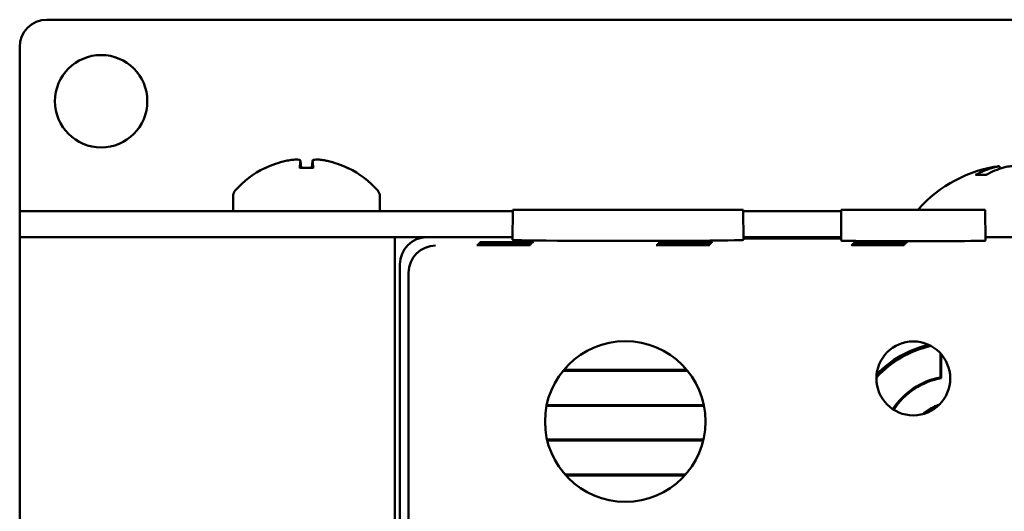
# Model space of a CAD drawing. Header units: inches. Extents: x 1.3 to 23.8, y 0.4 to 18.6.
# Tile 16 of 24: x 9.157 to 10.97, y 10.653 to 11.557. Entities that reach past the tile are written whole.
import ezdxf

# ---------------------------------------------------------------- set-up
doc = ezdxf.new("R2010")
doc.units = ezdxf.units.IN
doc.header["$LTSCALE"] = 0.8
doc.header["$MEASUREMENT"] = 0
doc.layers.add('Visible (ANSI)', color=7, linetype='Continuous', lineweight=50)

msp = doc.modelspace()

# ---------------------------------------------------------------- linework, layer by layer
at = {"layer": 'Visible (ANSI)'}
for p, q in [((9.2074, 11.5571), (11.9074, 11.5571)), ((9.1574, 11.2049), (9.1574, 11.5071)), ((9.6744, 11.2977), (9.6755, 11.2847)), ((9.6964, 11.2977), (9.6953, 11.2847)), ((9.6976, 11.2847), (9.6732, 11.2847)), ((10.9616, 11.288), (10.962, 11.2831)), ((10.9373, 11.272), (10.9192, 11.272)), ((9.5504, 11.233), (9.5504, 11.2049)), ((9.8204, 11.233), (9.8204, 11.2049)), ((9.1574, 11.2049), (9.2074, 11.2049)), ((9.1574, 11.2049), (9.1574, 11.1571)), ((9.1574, 11.2049), (9.1574, 11.2049)), ((9.6147, 11.2049), (9.2074, 11.2049)), ((9.6147, 11.2049), (9.7561, 11.2049)), ((10.0654, 11.2049), (9.7561, 11.2049)), ((10.0654, 11.2071), (10.0649, 11.1521)), ((10.0654, 11.2071), (10.4894, 11.2071)), ((10.4894, 11.2071), (10.4899, 11.1521)), ((10.6701, 11.2049), (10.4894, 11.2049)), ((10.6701, 11.2071), (10.6696, 11.1508)), ((10.6701, 11.2071), (10.9352, 11.2071)), ((10.9352, 11.2071), (10.9357, 11.1508)), ((9.1574, 11.1571), (9.1774, 11.1571)), ((9.1574, 11.1571), (9.1574, 7.6571)), ((9.8479, 11.1571), (9.1774, 11.1571)), ((9.8479, 11.1571), (9.9074, 11.1571)), ((9.8479, 10.2571), (9.8479, 11.1571)), ((10.065, 11.1571), (9.9074, 11.1571)), ((10.6697, 11.1571), (10.4898, 11.1571)), ((10.4899, 11.1556), (10.6696, 11.1556)), ((10.6696, 11.1544), (10.4899, 11.1544)), ((11.2074, 11.1571), (10.9356, 11.1571)), ((10.7311, 11.143), (10.7311, 11.1422)), ((10.7311, 11.143), (10.7439, 11.143)), ((10.7439, 11.1422), (10.7311, 11.1422)), ((10.7328, 11.1448), (10.7328, 11.1439)), ((10.7328, 11.1448), (10.7457, 11.1448)), ((10.7457, 11.1439), (10.7328, 11.1439)), ((10.7346, 11.1465), (10.7346, 11.1457)), ((10.7346, 11.1465), (10.7474, 11.1465)), ((10.7474, 11.1457), (10.7346, 11.1457)), ((10.7363, 11.1483), (10.7363, 11.1474)), ((10.7363, 11.1483), (10.7492, 11.1483)), ((10.7492, 11.1474), (10.7363, 11.1474)), ((10.7439, 11.143), (10.7439, 11.1422)), ((10.7457, 11.1448), (10.7457, 11.1439)), ((10.7474, 11.1465), (10.7474, 11.1457)), ((10.7492, 11.1483), (10.7492, 11.1474)), ((9.8574, 11.1071), (9.8574, 10.2871)), ((9.8732, 7.7229), (9.8732, 11.0913)), ((10.8524, 10.8993), (10.8524, 10.9436)), ((10.8542, 10.9416), (10.8542, 10.8977)), ((10.3856, 10.9131), (10.1592, 10.9131)), ((10.387, 10.9115), (10.1579, 10.9115)), ((10.1274, 10.8468), (10.4174, 10.8468)), ((10.1277, 10.8484), (10.4171, 10.8484)), ((10.4165, 10.785), (10.1283, 10.785)), ((10.4161, 10.7834), (10.1287, 10.7834)), ((10.1616, 10.7203), (10.3832, 10.7203)), ((10.163, 10.7187), (10.3818, 10.7187))]:
    msp.add_line(p, q, dxfattribs=at)
for centre, radius in [((9.3074, 11.4071), 0.085), ((10.2724, 10.8181), 0.1478), ((10.8026, 10.8973), 0.068)]:
    msp.add_circle(centre, radius, dxfattribs=at)
for centre, radius, start, end in [((9.2074, 11.5071), 0.05, 90, 180), ((9.6854, 11.1264), 0.1755, 115.9738, 138.3884), ((9.611, 11.2791), 0.0056, 93.0312, 115.9738), ((9.7598, 11.2791), 0.0056, 64.0262, 86.9688), ((9.6854, 11.1264), 0.1755, 41.6116, 64.0262), ((10.9934, 11.0476), 0.2424, 97.5437, 138.4591), ((9.5654, 11.233), 0.015, 138.3884, 180), ((9.8054, 11.233), 0.015, 0, 41.6116), ((10.8269, 11.1952), 0.02, 138.4591, 143.3755), ((10.8774, 10.7671), 0.1945, 102.5279, 137.2191), ((10.8774, 10.7671), 0.1978, 103.6853, 136.0617), ((10.8774, 10.7671), 0.1345, 100.7121, 146.8179), ((10.8774, 10.7671), 0.1327, 100.0612, 146.8153), ((10.8774, 10.7671), 0.0863, 107.9565, 131.7905), ((10.8774, 10.7671), 0.084, 111.7175, 128.0295)]:
    msp.add_arc(centre, radius, start, end, dxfattribs=at)
for centre, major_axis, ratio, start_param, end_param in [((9.685, 11.1269), (0.1419, 0.103), 0.994184, 1.162703, 1.391464), ((9.6917, 11.1269), (-0.0153, 0.1747), 0.063267, 0.217042, 0.445804), ((9.6791, 11.1269), (0.0153, 0.1747), 0.063267, 5.837382, 6.066143), ((9.6858, 11.1269), (0.1419, -0.103), 0.994184, 1.750128, 1.978889), ((10.9997, 11.0485), (-0.0317, 0.2402), 0.74634, 0.095241, 0.294141), ((10.9865, 11.0485), (0.0291, 0.2405), 0.689166, 0.276812, 0.475712), ((9.9074, 11.1071), (-0.0354, 0.0354), 0.999924, 5.497825, 7.068545), ((10.2774, 11.1521), (-0.2125, 0), 0.008727, 6.28311, 9.424854), ((10.8026, 11.1508), (-0.133, 0), 0.008727, 6.283109, 9.424854), ((9.9228, 11.0917), (-0.0192, -0.0463), 0.987735, 3.538674, 5.100744), ((10.7375, 11.1426), (-0.0482, 0), 0.008727, 4.846382, 7.720009), ((10.7393, 11.1443), (-0.0482, 0), 0.008727, 4.846382, 7.720009), ((10.741, 11.1461), (-0.0482, 0), 0.008727, 4.846382, 7.720009), ((10.7427, 11.1478), (-0.0482, 0), 0.008727, 4.846382, 7.720009), ((10.7375, 11.1426), (-0.0482, 0), 0.008727, 1.704769, 4.578396), ((10.7393, 11.1443), (-0.0482, 0), 0.008727, 1.704769, 4.578396), ((10.741, 11.1461), (-0.0482, 0), 0.008727, 1.704769, 4.578396), ((10.7427, 11.1478), (-0.0482, 0), 0.008727, 1.704769, 4.578396), ((9.9232, 11.0913), (-0.0354, 0.0354), 0.999924, 0.77671, 0.78536)]:
    msp.add_ellipse(centre, major_axis=major_axis, ratio=ratio, start_param=start_param, end_param=end_param, dxfattribs=at)
for centre in [(10.0482, 11.1426), (10.05, 11.1443), (10.0517, 11.1461), (10.0534, 11.1478), (10.3782, 11.1426), (10.38, 11.1443), (10.3817, 11.1461), (10.3834, 11.1478)]:
    msp.add_ellipse(centre, major_axis=(-0.0489, 0), ratio=0.008727, dxfattribs=at)
for points, knots in [([(9.6473, 11.2974), (9.6504, 11.2981), (9.6539, 11.2987), (9.6602, 11.2996), (9.6632, 11.2998), (9.668, 11.3), (9.6702, 11.2998), (9.6732, 11.2992), (9.674, 11.2987), (9.6744, 11.2978), (9.6744, 11.2976), (9.6744, 11.2974)], [0, 0, 0, 0, 0.0245201, 0.0245201, 0.0490401, 0.0490401, 0.0733788, 0.0733788, 0.0977174, 0.0977174, 0.1059587, 0.1059587, 0.1059587, 0.1059587]), ([(9.6965, 11.2974), (9.6963, 11.2981), (9.6968, 11.2987), (9.699, 11.2996), (9.7008, 11.2998), (9.7051, 11.3), (9.7078, 11.2998), (9.7138, 11.2992), (9.7171, 11.2987), (9.7213, 11.2978), (9.7224, 11.2976), (9.7235, 11.2974)], [0, 0, 0, 0, 0.0245201, 0.0245201, 0.0490401, 0.0490401, 0.0733788, 0.0733788, 0.0977174, 0.0977174, 0.1059587, 0.1059587, 0.1059587, 0.1059587]), ([(9.6731, 11.2842), (9.6731, 11.2842), (9.6731, 11.2843), (9.6731, 11.2846), (9.6732, 11.2847), (9.6732, 11.2847)], [0.015061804, 0.015061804, 0.015061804, 0.015061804, 0.015911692, 0.015911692, 0.021209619, 0.021209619, 0.021209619, 0.021209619]), ([(9.6976, 11.2847), (9.6976, 11.2847), (9.6977, 11.2846), (9.6977, 11.2843), (9.6977, 11.2842), (9.6977, 11.2842)], [0.063402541, 0.063402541, 0.063402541, 0.063402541, 0.068700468, 0.068700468, 0.069550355, 0.069550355, 0.069550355, 0.069550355]), ([(10.9616, 11.288), (10.9616, 11.288), (10.9609, 11.2878), (10.958, 11.2871), (10.9557, 11.2865), (10.9524, 11.2857), (10.9518, 11.2855), (10.9511, 11.2853)], [0.06257948, 0.06257948, 0.06257948, 0.06257948, 0.0912553, 0.0912553, 0.12159464, 0.12159464, 0.12829742, 0.12829742, 0.12829742, 0.12829742]), ([(10.9692, 11.2853), (10.972, 11.2861), (10.9755, 11.2868), (10.9832, 11.2877), (10.9875, 11.2879), (10.9955, 11.288), (10.9997, 11.2879), (11.0076, 11.2871), (11.0112, 11.2865), (11.0147, 11.2857), (11.0153, 11.2855), (11.0159, 11.2853)], [0, 0, 0, 0, 0.030458, 0.030458, 0.060916, 0.060916, 0.0912553, 0.0912553, 0.1215946, 0.1215946, 0.1282974, 0.1282974, 0.1282974, 0.1282974]), ([(10.9174, 11.2715), (10.9174, 11.2715), (10.9174, 11.2715), (10.9179, 11.2718), (10.9186, 11.272), (10.9192, 11.272)], [0.017596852, 0.017596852, 0.017596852, 0.017596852, 0.01762601, 0.01762601, 0.023499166, 0.023499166, 0.023499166, 0.023499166])]:
    msp.add_open_spline(points, degree=3, knots=knots, dxfattribs=at)
msp.add_open_spline([(10.8524, 10.8993), (10.8533, 10.8985), (10.8542, 10.8977)], degree=2, dxfattribs=at)

doc.saveas('drawing.dxf')
